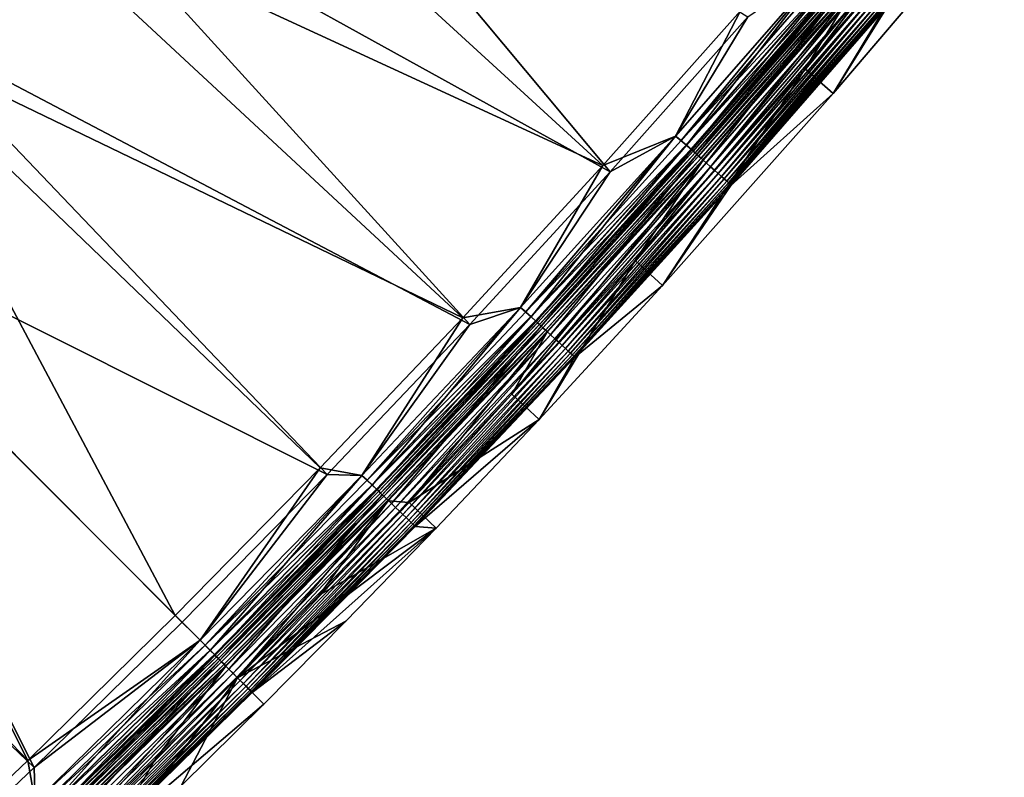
# Model space of a CAD drawing. Header units: metres. Extents: x 0 to 1400, y -1400 to 0.
# Tile 237 of 256: x 1097 to 1176, y -1122 to -1061. Entities that reach past the tile are written whole.
import ezdxf

# ---------------------------------------------------------------- set-up
doc = ezdxf.new("R2010")
doc.units = ezdxf.units.M

msp = doc.modelspace()

# ---------------------------------------------------------------- linework, layer by layer
at = {"layer": 'None'}
for points in [[(1111.884399, -1034.585815, -32.125271), (1144.513184, -1073.667969, -3), (1099.172241, -1048.590332, -32.125969)], [(1155.610107, -1061.180908, -3), (1144.513184, -1073.667969, -3), (1111.884399, -1034.585815, -32.125271)], [(1106.241821, -1038.646973, -29.54035), (1095.181641, -1050.687622, -29.541), (1143.927002, -1073.162231)], [(1155.011475, -1060.689697), (1106.241821, -1038.646973, -29.54035), (1143.927002, -1073.162231)], [(1173.173706, -1050.189331, -80.052361), (1160.243408, -1065.373169, -80.052361), (1176.296631, -1044.376587, -5.918313)], [(1176.296631, -1044.376587, -5.918313), (1160.243408, -1065.373169, -80.052361), (1164.283569, -1058.687866, -5.918313)], [(1099.172241, -1048.590332, -32.125969), (1133.20752, -1085.966309, -3), (1086.869385, -1061.618042, -32.126801)], [(1099.172241, -1048.590332, -32.125969), (1086.869385, -1061.618042, -32.126801), (1095.05957, -1051.120483, -32.845196)], [(1144.513184, -1073.667969, -3), (1133.20752, -1085.966309, -3), (1099.172241, -1048.590332, -32.125969)], [(1160.243408, -1065.373169, -80.052361), (1173.173706, -1050.189331, -80.052361), (1162.506592, -1067.341797, -80)], [(1162.506592, -1067.341797, -80), (1173.173706, -1050.189331, -80.052361), (1175.477173, -1052.110596, -80)], [(1095.181641, -1050.687622, -29.541), (1084.293457, -1062.138062, -29.541761), (1132.634033, -1085.446411)], [(1143.927002, -1073.162231), (1095.181641, -1050.687622, -29.541), (1132.634033, -1085.446411)], [(1175.477173, -1052.110596, -80), (1166.562622, -1060.637939, -5.865956), (1162.506592, -1067.341797, -80)], [(1150.668579, -1071.528564, -0.112516), (1162.035767, -1056.7677), (1149.788452, -1070.803101)], [(1149.788452, -1070.803101), (1162.035767, -1056.7677), (1155.011475, -1060.689697)], [(1162.036377, -1056.766846, -3), (1149.789185, -1070.802368, -3), (1155.610107, -1061.180908, -3)], [(1149.789185, -1070.802368, -3), (1162.036377, -1056.766846, -3), (1150.237061, -1071.144531, -3.055977)], [(1150.237061, -1071.144531, -3.055977), (1162.036377, -1056.766846, -3), (1162.49646, -1057.085938, -3.055977)], [(1150.668579, -1071.528564, -0.112516), (1162.935303, -1057.461548, -0.112516), (1162.035767, -1056.7677)], [(1150.237061, -1071.144531, -3.055977), (1162.49646, -1057.085938, -3.055977), (1162.916382, -1057.445313, -3.221156)], [(1150.650024, -1071.511963, -3.221156), (1150.237061, -1071.144531, -3.055977), (1162.916382, -1057.445313, -3.221156)], [(1150.650024, -1071.511963, -3.221156), (1162.916382, -1057.445313, -3.221156), (1163.303467, -1057.776489, -3.490045)], [(1151.0896, -1071.903198, -0.251606), (1162.935303, -1057.461548, -0.112516), (1150.668579, -1071.528564, -0.112516)], [(1151.0896, -1071.903198, -0.251606), (1163.363525, -1057.827881, -0.251606), (1162.935303, -1057.461548, -0.112516)], [(1151.03064, -1071.850708, -3.490045), (1150.650024, -1071.511963, -3.221156), (1163.303467, -1057.776489, -3.490045)], [(1151.03064, -1071.850708, -3.490045), (1163.303467, -1057.776489, -3.490045), (1163.480347, -1057.927734, -3.660043)], [(1151.204346, -1072.005249, -3.660043), (1151.03064, -1071.850708, -3.490045), (1163.480347, -1057.927734, -3.660043)], [(1151.498657, -1072.26709, -0.444534), (1163.363525, -1057.827881, -0.251606), (1151.0896, -1071.903198, -0.251606)], [(1163.480347, -1057.927734, -3.660043), (1163.643677, -1058.067505, -3.851689), (1151.204346, -1072.005249, -3.660043)], [(1163.643677, -1058.067505, -3.851689), (1151.36499, -1072.148193, -3.851689), (1151.204346, -1072.005249, -3.660043)], [(1163.643677, -1058.067505, -3.851689), (1163.924316, -1058.307617, -4.292985), (1151.36499, -1072.148193, -3.851689)], [(1163.924316, -1058.307617, -4.292985), (1151.640991, -1072.393799, -4.292985), (1151.36499, -1072.148193, -3.851689)], [(1151.498657, -1072.26709, -0.444534), (1163.779541, -1058.183716, -0.444534), (1163.363525, -1057.827881, -0.251606)], [(1152.263672, -1072.947754, -0.985015), (1163.779541, -1058.183716, -0.444534), (1151.498657, -1072.26709, -0.444534)], [(1163.924316, -1058.307617, -4.292985), (1164.135376, -1058.488159, -4.797701), (1151.640991, -1072.393799, -4.292985)], [(1152.263672, -1072.947754, -0.985015), (1164.557739, -1058.849487, -0.985015), (1163.779541, -1058.183716, -0.444534)], [(1160.243408, -1065.373169, -80.052361), (1146.521118, -1080.816162, -80.052361), (1164.283569, -1058.687866, -5.918313)], [(1164.283569, -1058.687866, -5.918313), (1146.521118, -1080.816162, -80.052361), (1151.995239, -1072.763672, -5.918313)], [(1164.135376, -1058.488159, -4.797701), (1151.848511, -1072.578369, -4.797701), (1151.640991, -1072.393799, -4.292985)], [(1164.135376, -1058.488159, -4.797701), (1164.268188, -1058.601807, -5.347445), (1151.848511, -1072.578369, -4.797701)], [(1164.268188, -1058.601807, -5.347445), (1151.979126, -1072.69458, -5.347445), (1151.848511, -1072.578369, -4.797701)], [(1164.268188, -1058.601807, -5.347445), (1164.283569, -1058.687866, -5.918313), (1151.979126, -1072.69458, -5.347445)], [(1164.283569, -1058.687866, -5.918313), (1151.995239, -1072.763672, -5.918313), (1151.979126, -1072.69458, -5.347445)], [(1152.613037, -1073.258667, -1.326719), (1164.557739, -1058.849487, -0.985015), (1152.263672, -1072.947754, -0.985015)], [(1152.613037, -1073.258667, -1.326719), (1164.912964, -1059.153442, -1.326719), (1164.557739, -1058.849487, -0.985015)], [(1152.935913, -1073.545898, -1.711938), (1164.912964, -1059.153442, -1.326719), (1152.613037, -1073.258667, -1.326719)], [(1152.935913, -1073.545898, -1.711938), (1165.241455, -1059.434448, -1.711938), (1164.912964, -1059.153442, -1.326719)], [(1153.22937, -1073.807007, -2.137379), (1165.241455, -1059.434448, -1.711938), (1152.935913, -1073.545898, -1.711938)], [(1153.22937, -1073.807007, -2.137379), (1165.539795, -1059.689697, -2.137379), (1165.241455, -1059.434448, -1.711938)], [(1153.490723, -1074.039551, -2.598965), (1165.539795, -1059.689697, -2.137379), (1153.22937, -1073.807007, -2.137379)], [(1153.490723, -1074.039551, -2.598965), (1165.805664, -1059.917114, -2.598965), (1165.539795, -1059.689697, -2.137379)], [(1153.717651, -1074.241455, -3.09242), (1165.805664, -1059.917114, -2.598965), (1153.490723, -1074.039551, -2.598965)], [(1153.717651, -1074.241455, -3.09242), (1166.036377, -1060.114624, -3.09242), (1165.805664, -1059.917114, -2.598965)], [(1143.927002, -1073.162231), (1149.788452, -1070.803101), (1155.011475, -1060.689697)], [(1153.907715, -1074.410645, -3.61347), (1166.036377, -1060.114624, -3.09242), (1153.717651, -1074.241455, -3.09242)], [(1153.907715, -1074.410645, -3.61347), (1166.229858, -1060.280029, -3.61347), (1166.036377, -1060.114624, -3.09242)], [(1154.05896, -1074.545166, -4.157492), (1166.229858, -1060.280029, -3.61347), (1153.907715, -1074.410645, -3.61347)], [(1154.05896, -1074.545166, -4.157492), (1166.383667, -1060.411621, -4.157492), (1166.229858, -1060.280029, -3.61347)], [(1154.170288, -1074.644165, -4.718482), (1166.383667, -1060.411621, -4.157492), (1154.05896, -1074.545166, -4.157492)], [(1154.170288, -1074.644165, -4.718482), (1166.496826, -1060.508423, -4.718482), (1166.383667, -1060.411621, -4.157492)], [(1154.240601, -1074.706787, -5.290087), (1166.496826, -1060.508423, -4.718482), (1154.170288, -1074.644165, -4.718482)], [(1154.236084, -1074.757568, -5.865956), (1166.568359, -1060.569702, -5.290087), (1154.240601, -1074.706787, -5.290087)], [(1154.236084, -1074.757568, -5.865956), (1166.562622, -1060.637939, -5.865956), (1166.568359, -1060.569702, -5.290087)], [(1166.562622, -1060.637939, -5.865956), (1154.236084, -1074.757568, -5.865956), (1162.506592, -1067.341797, -80)], [(1154.240601, -1074.706787, -5.290087), (1166.568359, -1060.569702, -5.290087), (1166.496826, -1060.508423, -4.718482)], [(1086.869385, -1061.618042, -32.126801), (1121.696655, -1098.072632, -3), (1074.363037, -1074.363037, -32.127804)], [(1133.20752, -1085.966309, -3), (1121.696655, -1098.072632, -3), (1086.869385, -1061.618042, -32.126801)], [(1155.610107, -1061.180908, -3), (1149.789185, -1070.802368, -3), (1144.513184, -1073.667969, -3)], [(1084.293457, -1062.138062, -29.541761), (1073.37854, -1073.236694, -29.542648), (1109.436523, -1109.436523)], [(1132.634033, -1085.446411), (1084.293457, -1062.138062, -29.541761), (1121.135986, -1097.53894)], [(1084.293457, -1062.138062, -29.541761), (1109.436523, -1109.436523), (1121.135986, -1097.53894)], [(1146.521118, -1080.816162, -80.052361), (1160.243408, -1065.373169, -80.052361), (1148.741821, -1082.83252, -80)], [(1148.741821, -1082.83252, -80), (1160.243408, -1065.373169, -80.052361), (1162.506592, -1067.341797, -80)], [(1162.506592, -1067.341797, -80), (1154.236084, -1074.757568, -5.865956), (1148.741821, -1082.83252, -80)], [(1138.130859, -1085.35437, -0.112516), (1149.788452, -1070.803101), (1137.271118, -1084.598145)], [(1137.271118, -1084.598145), (1149.788452, -1070.803101), (1143.927002, -1073.162231)], [(1149.789185, -1070.802368, -3), (1137.271851, -1084.597412, -3), (1144.513184, -1073.667969, -3)], [(1137.271851, -1084.597412, -3), (1149.789185, -1070.802368, -3), (1137.706787, -1084.962036, -3.055977)], [(1137.706787, -1084.962036, -3.055977), (1149.789185, -1070.802368, -3), (1150.237061, -1071.144531, -3.055977)], [(1137.706787, -1084.962036, -3.055977), (1150.237061, -1071.144531, -3.055977), (1150.650024, -1071.511963, -3.221156)], [(1138.130859, -1085.35437, -0.112516), (1150.668579, -1071.528564, -0.112516), (1149.788452, -1070.803101)], [(1138.112549, -1085.337402, -3.221156), (1137.706787, -1084.962036, -3.055977), (1150.650024, -1071.511963, -3.221156)], [(1138.112549, -1085.337402, -3.221156), (1150.650024, -1071.511963, -3.221156), (1151.03064, -1071.850708, -3.490045)], [(1138.48645, -1085.68335, -3.490045), (1138.112549, -1085.337402, -3.221156), (1151.03064, -1071.850708, -3.490045)], [(1138.544434, -1085.737061, -0.251606), (1150.668579, -1071.528564, -0.112516), (1138.130859, -1085.35437, -0.112516)], [(1138.48645, -1085.68335, -3.490045), (1151.03064, -1071.850708, -3.490045), (1151.204346, -1072.005249, -3.660043)], [(1138.544434, -1085.737061, -0.251606), (1151.0896, -1071.903198, -0.251606), (1150.668579, -1071.528564, -0.112516)], [(1138.946289, -1086.108765, -0.444534), (1151.0896, -1071.903198, -0.251606), (1138.544434, -1085.737061, -0.251606)], [(1138.946289, -1086.108765, -0.444534), (1151.498657, -1072.26709, -0.444534), (1151.0896, -1071.903198, -0.251606)], [(1138.657227, -1085.841309, -3.660043), (1138.48645, -1085.68335, -3.490045), (1151.204346, -1072.005249, -3.660043)], [(1151.204346, -1072.005249, -3.660043), (1151.36499, -1072.148193, -3.851689), (1138.657227, -1085.841309, -3.660043)], [(1151.36499, -1072.148193, -3.851689), (1138.815063, -1085.987427, -3.851689), (1138.657227, -1085.841309, -3.660043)], [(1151.36499, -1072.148193, -3.851689), (1151.640991, -1072.393799, -4.292985), (1138.815063, -1085.987427, -3.851689)], [(1151.640991, -1072.393799, -4.292985), (1139.086304, -1086.238281, -4.292985), (1138.815063, -1085.987427, -3.851689)], [(1139.69812, -1086.804321, -0.985015), (1151.498657, -1072.26709, -0.444534), (1138.946289, -1086.108765, -0.444534)], [(1151.640991, -1072.393799, -4.292985), (1151.848511, -1072.578369, -4.797701), (1139.086304, -1086.238281, -4.292985)], [(1151.848511, -1072.578369, -4.797701), (1139.290161, -1086.42688, -4.797701), (1139.086304, -1086.238281, -4.292985)], [(1151.848511, -1072.578369, -4.797701), (1151.979126, -1072.69458, -5.347445), (1139.290161, -1086.42688, -4.797701)], [(1151.979126, -1072.69458, -5.347445), (1139.418457, -1086.545532, -5.347445), (1139.290161, -1086.42688, -4.797701)], [(1151.979126, -1072.69458, -5.347445), (1151.995239, -1072.763672, -5.918313), (1139.418457, -1086.545532, -5.347445)], [(1139.69812, -1086.804321, -0.985015), (1152.263672, -1072.947754, -0.985015), (1151.498657, -1072.26709, -0.444534)], [(1073.37854, -1073.236694, -29.542648), (1062.138672, -1084.288208, -29.543692), (1097.53894, -1121.135986)], [(1073.37854, -1073.236694, -29.542648), (1097.53894, -1121.135986), (1109.436523, -1109.436523)], [(1132.634033, -1085.446411), (1137.271118, -1084.598145), (1143.927002, -1073.162231)], [(1146.521118, -1080.816162, -80.052361), (1136.584595, -1091.59436, -80.052361), (1151.995239, -1072.763672, -5.918313)], [(1151.995239, -1072.763672, -5.918313), (1136.584595, -1091.59436, -80.052361), (1139.436646, -1086.598999, -5.918313)], [(1151.995239, -1072.763672, -5.918313), (1139.436646, -1086.598999, -5.918313), (1139.418457, -1086.545532, -5.347445)], [(1140.04126, -1087.121826, -1.326719), (1152.263672, -1072.947754, -0.985015), (1139.69812, -1086.804321, -0.985015)], [(1140.04126, -1087.121826, -1.326719), (1152.613037, -1073.258667, -1.326719), (1152.263672, -1072.947754, -0.985015)], [(1140.358521, -1087.415405, -1.711938), (1152.613037, -1073.258667, -1.326719), (1140.04126, -1087.121826, -1.326719)], [(1140.358521, -1087.415405, -1.711938), (1152.935913, -1073.545898, -1.711938), (1152.613037, -1073.258667, -1.326719)], [(1144.513184, -1073.667969, -3), (1137.271851, -1084.597412, -3), (1133.20752, -1085.966309, -3)], [(1140.646851, -1087.682007, -2.137379), (1152.935913, -1073.545898, -1.711938), (1140.358521, -1087.415405, -1.711938)], [(1140.646851, -1087.682007, -2.137379), (1153.22937, -1073.807007, -2.137379), (1152.935913, -1073.545898, -1.711938)], [(1140.903564, -1087.919556, -2.598965), (1153.22937, -1073.807007, -2.137379), (1140.646851, -1087.682007, -2.137379)], [(1140.903564, -1087.919556, -2.598965), (1153.490723, -1074.039551, -2.598965), (1153.22937, -1073.807007, -2.137379)], [(1141.126587, -1088.125854, -3.09242), (1153.490723, -1074.039551, -2.598965), (1140.903564, -1087.919556, -2.598965)], [(1141.126587, -1088.125854, -3.09242), (1153.717651, -1074.241455, -3.09242), (1153.490723, -1074.039551, -2.598965)], [(1141.313354, -1088.298706, -3.61347), (1153.717651, -1074.241455, -3.09242), (1141.126587, -1088.125854, -3.09242)], [(1141.313354, -1088.298706, -3.61347), (1153.907715, -1074.410645, -3.61347), (1153.717651, -1074.241455, -3.09242)], [(1074.363037, -1074.363037, -32.127804), (1098.072632, -1121.696655, -3), (1061.617554, -1086.864502, -32.128998)], [(1121.696655, -1098.072632, -3), (1109.983887, -1109.983887, -3), (1074.363037, -1074.363037, -32.127804)], [(1074.363037, -1074.363037, -32.127804), (1109.983887, -1109.983887, -3), (1098.072632, -1121.696655, -3)], [(1141.462036, -1088.436279, -4.157492), (1153.907715, -1074.410645, -3.61347), (1141.313354, -1088.298706, -3.61347)], [(1141.462036, -1088.436279, -4.157492), (1154.05896, -1074.545166, -4.157492), (1153.907715, -1074.410645, -3.61347)], [(1141.571289, -1088.537354, -4.718482), (1154.05896, -1074.545166, -4.157492), (1141.462036, -1088.436279, -4.157492)], [(1141.571289, -1088.537354, -4.718482), (1154.170288, -1074.644165, -4.718482), (1154.05896, -1074.545166, -4.157492)], [(1141.640503, -1088.601318, -5.290087), (1154.170288, -1074.644165, -4.718482), (1141.571289, -1088.537354, -4.718482)], [(1141.638428, -1088.636108, -5.865956), (1154.240601, -1074.706787, -5.290087), (1141.640503, -1088.601318, -5.290087)], [(1141.638428, -1088.636108, -5.865956), (1154.236084, -1074.757568, -5.865956), (1154.240601, -1074.706787, -5.290087)], [(1154.236084, -1074.757568, -5.865956), (1141.638428, -1088.636108, -5.865956), (1148.741821, -1082.83252, -80)], [(1141.640503, -1088.601318, -5.290087), (1154.240601, -1074.706787, -5.290087), (1154.170288, -1074.644165, -4.718482)], [(1136.584595, -1091.59436, -80.052361), (1146.521118, -1080.816162, -80.052361), (1138.774414, -1093.644165, -80)], [(1138.774414, -1093.644165, -80), (1146.521118, -1080.816162, -80.052361), (1148.741821, -1082.83252, -80)], [(1148.741821, -1082.83252, -80), (1141.638428, -1088.636108, -5.865956), (1138.774414, -1093.644165, -80)], [(1062.138672, -1084.288208, -29.543692), (1085.446411, -1132.633911), (1097.53894, -1121.135986)], [(1125.326172, -1098.932983, -0.112516), (1137.271118, -1084.598145), (1124.488403, -1098.147705)], [(1124.488403, -1098.147705), (1137.271118, -1084.598145), (1132.634033, -1085.446411)], [(1137.271851, -1084.597412, -3), (1124.489136, -1098.146973, -3), (1133.20752, -1085.966309, -3)], [(1124.489136, -1098.146973, -3), (1137.271851, -1084.597412, -3), (1124.90979, -1098.532471, -3.055977)], [(1124.90979, -1098.532471, -3.055977), (1137.271851, -1084.597412, -3), (1137.706787, -1084.962036, -3.055977)], [(1125.326172, -1098.932983, -0.112516), (1138.130859, -1085.35437, -0.112516), (1137.271118, -1084.598145)], [(1121.135986, -1097.53894), (1124.488403, -1098.147705), (1132.634033, -1085.446411)], [(1124.90979, -1098.532471, -3.055977), (1137.706787, -1084.962036, -3.055977), (1138.112549, -1085.337402, -3.221156)], [(1125.308228, -1098.915649, -3.221156), (1124.90979, -1098.532471, -3.055977), (1138.112549, -1085.337402, -3.221156)], [(1125.308228, -1098.915649, -3.221156), (1138.112549, -1085.337402, -3.221156), (1138.48645, -1085.68335, -3.490045)], [(1125.7323, -1099.323608, -0.251606), (1138.130859, -1085.35437, -0.112516), (1125.326172, -1098.932983, -0.112516)], [(1125.7323, -1099.323608, -0.251606), (1138.544434, -1085.737061, -0.251606), (1138.130859, -1085.35437, -0.112516)], [(1133.20752, -1085.966309, -3), (1124.489136, -1098.146973, -3), (1121.696655, -1098.072632, -3)], [(1125.675415, -1099.268799, -3.490045), (1125.308228, -1098.915649, -3.221156), (1138.48645, -1085.68335, -3.490045)], [(1125.675415, -1099.268799, -3.490045), (1138.48645, -1085.68335, -3.490045), (1138.657227, -1085.841309, -3.660043)], [(1125.843018, -1099.430176, -3.660043), (1125.675415, -1099.268799, -3.490045), (1138.657227, -1085.841309, -3.660043)], [(1126.126831, -1099.703125, -0.444534), (1138.544434, -1085.737061, -0.251606), (1125.7323, -1099.323608, -0.251606)], [(1138.657227, -1085.841309, -3.660043), (1138.815063, -1085.987427, -3.851689), (1125.843018, -1099.430176, -3.660043)], [(1138.815063, -1085.987427, -3.851689), (1125.998047, -1099.579224, -3.851689), (1125.843018, -1099.430176, -3.660043)], [(1138.815063, -1085.987427, -3.851689), (1139.086304, -1086.238281, -4.292985), (1125.998047, -1099.579224, -3.851689)], [(1139.086304, -1086.238281, -4.292985), (1126.264282, -1099.835327, -4.292985), (1125.998047, -1099.579224, -3.851689)], [(1126.126831, -1099.703125, -0.444534), (1138.946289, -1086.108765, -0.444534), (1138.544434, -1085.737061, -0.251606)], [(1126.86499, -1100.413086, -0.985015), (1138.946289, -1086.108765, -0.444534), (1126.126831, -1099.703125, -0.444534)], [(1139.086304, -1086.238281, -4.292985), (1139.290161, -1086.42688, -4.797701), (1126.264282, -1099.835327, -4.292985)], [(1126.86499, -1100.413086, -0.985015), (1139.69812, -1086.804321, -0.985015), (1138.946289, -1086.108765, -0.444534)], [(1098.072632, -1121.696655, -3), (1085.966309, -1133.20752, -3), (1061.617554, -1086.864502, -32.128998)], [(1139.290161, -1086.42688, -4.797701), (1126.464478, -1100.027832, -4.797701), (1126.264282, -1099.835327, -4.292985)], [(1139.290161, -1086.42688, -4.797701), (1139.418457, -1086.545532, -5.347445), (1126.464478, -1100.027832, -4.797701)], [(1139.418457, -1086.545532, -5.347445), (1126.590454, -1100.149048, -5.347445), (1126.464478, -1100.027832, -4.797701)], [(1139.418457, -1086.545532, -5.347445), (1139.436646, -1086.598999, -5.918313), (1126.590454, -1100.149048, -5.347445)], [(1139.436646, -1086.598999, -5.918313), (1126.612793, -1100.189087, -5.918313), (1126.590454, -1100.149048, -5.347445)], [(1139.436646, -1086.598999, -5.918313), (1128.314331, -1100.319702, -80.052361), (1126.612793, -1100.189087, -5.918313)], [(1127.201904, -1100.737305, -1.326719), (1139.69812, -1086.804321, -0.985015), (1126.86499, -1100.413086, -0.985015)], [(1127.201904, -1100.737305, -1.326719), (1140.04126, -1087.121826, -1.326719), (1139.69812, -1086.804321, -0.985015)], [(1136.584595, -1091.59436, -80.052361), (1128.314331, -1100.319702, -80.052361), (1139.436646, -1086.598999, -5.918313)], [(1127.513428, -1101.036865, -1.711938), (1140.04126, -1087.121826, -1.326719), (1127.201904, -1100.737305, -1.326719)], [(1127.513428, -1101.036865, -1.711938), (1140.358521, -1087.415405, -1.711938), (1140.04126, -1087.121826, -1.326719)], [(1127.796509, -1101.309082, -2.137379), (1140.358521, -1087.415405, -1.711938), (1127.513428, -1101.036865, -1.711938)], [(1127.796509, -1101.309082, -2.137379), (1140.646851, -1087.682007, -2.137379), (1140.358521, -1087.415405, -1.711938)], [(1128.048584, -1101.551636, -2.598965), (1140.646851, -1087.682007, -2.137379), (1127.796509, -1101.309082, -2.137379)], [(1128.048584, -1101.551636, -2.598965), (1140.903564, -1087.919556, -2.598965), (1140.646851, -1087.682007, -2.137379)], [(1128.267578, -1101.762207, -3.09242), (1140.903564, -1087.919556, -2.598965), (1128.048584, -1101.551636, -2.598965)], [(1128.267578, -1101.762207, -3.09242), (1141.126587, -1088.125854, -3.09242), (1140.903564, -1087.919556, -2.598965)], [(1128.450928, -1101.938599, -3.61347), (1141.126587, -1088.125854, -3.09242), (1128.267578, -1101.762207, -3.09242)], [(1128.450928, -1101.938599, -3.61347), (1141.313354, -1088.298706, -3.61347), (1141.126587, -1088.125854, -3.09242)], [(1128.596802, -1102.078979, -4.157492), (1141.313354, -1088.298706, -3.61347), (1128.450928, -1101.938599, -3.61347)], [(1128.596802, -1102.078979, -4.157492), (1141.462036, -1088.436279, -4.157492), (1141.313354, -1088.298706, -3.61347)], [(1128.704224, -1102.182251, -4.718482), (1141.462036, -1088.436279, -4.157492), (1128.596802, -1102.078979, -4.157492)], [(1128.704224, -1102.182251, -4.718482), (1141.571289, -1088.537354, -4.718482), (1141.462036, -1088.436279, -4.157492)], [(1128.772095, -1102.247559, -5.290087), (1141.571289, -1088.537354, -4.718482), (1128.704224, -1102.182251, -4.718482)], [(1128.772095, -1102.247559, -5.290087), (1141.640503, -1088.601318, -5.290087), (1141.571289, -1088.537354, -4.718482)], [(1128.774536, -1102.268433, -5.865956), (1141.640503, -1088.601318, -5.290087), (1128.772095, -1102.247559, -5.290087)], [(1128.774536, -1102.268433, -5.865956), (1141.638428, -1088.636108, -5.865956), (1141.640503, -1088.601318, -5.290087)], [(1141.638428, -1088.636108, -5.865956), (1128.774536, -1102.268433, -5.865956), (1138.774414, -1093.644165, -80)], [(1128.314331, -1100.319702, -80.052361), (1136.584595, -1091.59436, -80.052361), (1138.774414, -1093.644165, -80)], [(1128.314331, -1100.319702, -80.052361), (1138.774414, -1093.644165, -80), (1130.478516, -1102.396606, -80)], [(1138.774414, -1093.644165, -80), (1128.774536, -1102.268433, -5.865956), (1130.478516, -1102.396606, -80)], [(1109.436523, -1109.436523), (1111.445068, -1111.446655), (1121.135986, -1097.53894)], [(1121.696655, -1098.072632, -3), (1111.445801, -1111.445801, -3), (1109.983887, -1109.983887, -3)], [(1111.445068, -1111.446655), (1124.488403, -1098.147705), (1121.135986, -1097.53894)], [(1112.258789, -1112.258789, -0.112516), (1124.488403, -1098.147705), (1111.445068, -1111.446655)], [(1124.489136, -1098.146973, -3), (1111.445801, -1111.445801, -3), (1121.696655, -1098.072632, -3)], [(1111.445801, -1111.445801, -3), (1124.489136, -1098.146973, -3), (1111.85022, -1111.85022, -3.055977)], [(1111.85022, -1111.85022, -3.055977), (1124.489136, -1098.146973, -3), (1124.90979, -1098.532471, -3.055977)], [(1112.258789, -1112.258789, -0.112516), (1125.326172, -1098.932983, -0.112516), (1124.488403, -1098.147705)], [(1111.85022, -1111.85022, -3.055977), (1124.90979, -1098.532471, -3.055977), (1125.308228, -1098.915649, -3.221156)], [(1112.241089, -1112.241089, -3.221156), (1111.85022, -1111.85022, -3.055977), (1125.308228, -1098.915649, -3.221156)], [(1112.241089, -1112.241089, -3.221156), (1125.308228, -1098.915649, -3.221156), (1125.675415, -1099.268799, -3.490045)], [(1112.657227, -1112.657227, -0.251606), (1125.326172, -1098.932983, -0.112516), (1112.258789, -1112.258789, -0.112516)], [(1112.657227, -1112.657227, -0.251606), (1125.7323, -1099.323608, -0.251606), (1125.326172, -1098.932983, -0.112516)], [(1112.601318, -1112.601318, -3.490045), (1112.241089, -1112.241089, -3.221156), (1125.675415, -1099.268799, -3.490045)], [(1112.601318, -1112.601318, -3.490045), (1125.675415, -1099.268799, -3.490045), (1125.843018, -1099.430176, -3.660043)], [(1112.765869, -1112.765869, -3.660043), (1112.601318, -1112.601318, -3.490045), (1125.843018, -1099.430176, -3.660043)], [(1113.044312, -1113.044312, -0.444534), (1125.7323, -1099.323608, -0.251606), (1112.657227, -1112.657227, -0.251606)], [(1125.843018, -1099.430176, -3.660043), (1125.998047, -1099.579224, -3.851689), (1112.765869, -1112.765869, -3.660043)], [(1125.998047, -1099.579224, -3.851689), (1112.917969, -1112.917969, -3.851689), (1112.765869, -1112.765869, -3.660043)], [(1125.998047, -1099.579224, -3.851689), (1126.264282, -1099.835327, -4.292985), (1112.917969, -1112.917969, -3.851689)], [(1113.044312, -1113.044312, -0.444534), (1126.126831, -1099.703125, -0.444534), (1125.7323, -1099.323608, -0.251606)], [(1113.768433, -1113.768433, -0.985015), (1126.126831, -1099.703125, -0.444534), (1113.044312, -1113.044312, -0.444534)], [(1113.768433, -1113.768433, -0.985015), (1126.86499, -1100.413086, -0.985015), (1126.126831, -1099.703125, -0.444534)], [(1126.264282, -1099.835327, -4.292985), (1113.179077, -1113.179077, -4.292985), (1112.917969, -1112.917969, -3.851689)], [(1126.264282, -1099.835327, -4.292985), (1126.464478, -1100.027832, -4.797701), (1113.179077, -1113.179077, -4.292985)], [(1126.464478, -1100.027832, -4.797701), (1113.375488, -1113.375488, -4.797701), (1113.179077, -1113.179077, -4.292985)], [(1126.464478, -1100.027832, -4.797701), (1126.590454, -1100.149048, -5.347445), (1113.375488, -1113.375488, -4.797701)], [(1126.590454, -1100.149048, -5.347445), (1113.499146, -1113.499146, -5.347445), (1113.375488, -1113.375488, -4.797701)], [(1126.590454, -1100.149048, -5.347445), (1126.612793, -1100.189087, -5.918313), (1113.499146, -1113.499146, -5.347445)], [(1126.612793, -1100.189087, -5.918313), (1113.528564, -1113.528564, -5.918313), (1113.499146, -1113.499146, -5.347445)], [(1126.612793, -1100.189087, -5.918313), (1114.460571, -1114.460938, -80.052361), (1113.528564, -1113.528564, -5.918313)], [(1114.099121, -1114.099121, -1.326719), (1126.86499, -1100.413086, -0.985015), (1113.768433, -1113.768433, -0.985015)], [(1114.099121, -1114.099121, -1.326719), (1127.201904, -1100.737305, -1.326719), (1126.86499, -1100.413086, -0.985015)], [(1126.612793, -1100.189087, -5.918313), (1121.044067, -1107.813232, -80.052361), (1114.460571, -1114.460938, -80.052361)], [(1128.314331, -1100.319702, -80.052361), (1121.044067, -1107.813232, -80.052361), (1126.612793, -1100.189087, -5.918313)], [(1121.044067, -1107.813232, -80.052361), (1128.314331, -1100.319702, -80.052361), (1130.478516, -1102.396606, -80)], [(1114.404785, -1114.404785, -1.711938), (1127.201904, -1100.737305, -1.326719), (1114.099121, -1114.099121, -1.326719)], [(1114.404785, -1114.404785, -1.711938), (1127.513428, -1101.036865, -1.711938), (1127.201904, -1100.737305, -1.326719)], [(1114.682495, -1114.682495, -2.137379), (1127.513428, -1101.036865, -1.711938), (1114.404785, -1114.404785, -1.711938)], [(1114.682495, -1114.682495, -2.137379), (1127.796509, -1101.309082, -2.137379), (1127.513428, -1101.036865, -1.711938)], [(1114.92981, -1114.92981, -2.598965), (1127.796509, -1101.309082, -2.137379), (1114.682495, -1114.682495, -2.137379)], [(1114.92981, -1114.92981, -2.598965), (1128.048584, -1101.551636, -2.598965), (1127.796509, -1101.309082, -2.137379)], [(1115.144531, -1115.144531, -3.09242), (1128.048584, -1101.551636, -2.598965), (1114.92981, -1114.92981, -2.598965)], [(1115.144531, -1115.144531, -3.09242), (1128.267578, -1101.762207, -3.09242), (1128.048584, -1101.551636, -2.598965)], [(1115.324585, -1115.324585, -3.61347), (1128.267578, -1101.762207, -3.09242), (1115.144531, -1115.144531, -3.09242)], [(1115.324585, -1115.324585, -3.61347), (1128.450928, -1101.938599, -3.61347), (1128.267578, -1101.762207, -3.09242)], [(1115.467773, -1115.467773, -4.157492), (1128.450928, -1101.938599, -3.61347), (1115.324585, -1115.324585, -3.61347)], [(1115.467773, -1115.467773, -4.157492), (1128.596802, -1102.078979, -4.157492), (1128.450928, -1101.938599, -3.61347)], [(1115.572998, -1115.572998, -4.718482), (1128.596802, -1102.078979, -4.157492), (1115.467773, -1115.467773, -4.157492)], [(1115.572998, -1115.572998, -4.718482), (1128.704224, -1102.182251, -4.718482), (1128.596802, -1102.078979, -4.157492)], [(1121.044067, -1107.813232, -80.052361), (1130.478516, -1102.396606, -80), (1114.460571, -1114.460938, -80.052361)], [(1130.478516, -1102.396606, -80), (1123.185669, -1109.91333, -80), (1114.460571, -1114.460938, -80.052361)], [(1115.639648, -1115.639648, -5.290087), (1128.704224, -1102.182251, -4.718482), (1115.572998, -1115.572998, -4.718482)], [(1115.639648, -1115.639648, -5.290087), (1128.772095, -1102.247559, -5.290087), (1128.704224, -1102.182251, -4.718482)], [(1115.649536, -1115.649536, -5.865956), (1128.772095, -1102.247559, -5.290087), (1115.639648, -1115.639648, -5.290087)], [(1115.649536, -1115.649536, -5.865956), (1128.774536, -1102.268433, -5.865956), (1128.772095, -1102.247559, -5.290087)], [(1128.774536, -1102.268433, -5.865956), (1115.649536, -1115.649536, -5.865956), (1130.478516, -1102.396606, -80)], [(1130.478516, -1102.396606, -80), (1115.649536, -1115.649536, -5.865956), (1123.185669, -1109.91333, -80)], [(1111.445068, -1111.446655), (1109.436523, -1109.436523), (1097.53894, -1121.135986)], [(1111.445801, -1111.445801, -3), (1098.072632, -1121.696655, -3), (1109.983887, -1109.983887, -3)], [(1114.460571, -1114.460938, -80.052361), (1123.185669, -1109.91333, -80), (1116.581787, -1116.581787, -80)], [(1115.649536, -1115.649536, -5.865956), (1116.581787, -1116.581787, -80), (1123.185669, -1109.91333, -80)], [(1098.146118, -1124.489868), (1111.445068, -1111.446655), (1097.53894, -1121.135986)], [(1111.445801, -1111.445801, -3), (1098.146973, -1124.489136, -3), (1098.072632, -1121.696655, -3)], [(1098.932983, -1125.326172, -0.112516), (1111.445068, -1111.446655), (1098.146118, -1124.489868)], [(1098.146973, -1124.489136, -3), (1111.445801, -1111.445801, -3), (1111.85022, -1111.85022, -3.055977)], [(1098.932983, -1125.326172, -0.112516), (1112.258789, -1112.258789, -0.112516), (1111.445068, -1111.446655)], [(1098.146973, -1124.489136, -3), (1111.85022, -1111.85022, -3.055977), (1098.532471, -1124.90979, -3.055977)], [(1098.532471, -1124.90979, -3.055977), (1111.85022, -1111.85022, -3.055977), (1112.241089, -1112.241089, -3.221156)], [(1098.915649, -1125.308228, -3.221156), (1098.532471, -1124.90979, -3.055977), (1112.241089, -1112.241089, -3.221156)], [(1098.915649, -1125.308228, -3.221156), (1112.241089, -1112.241089, -3.221156), (1112.601318, -1112.601318, -3.490045)], [(1099.323608, -1125.7323, -0.251606), (1112.258789, -1112.258789, -0.112516), (1098.932983, -1125.326172, -0.112516)], [(1099.323608, -1125.7323, -0.251606), (1112.657227, -1112.657227, -0.251606), (1112.258789, -1112.258789, -0.112516)], [(1099.268799, -1125.675415, -3.490045), (1098.915649, -1125.308228, -3.221156), (1112.601318, -1112.601318, -3.490045)], [(1099.268799, -1125.675415, -3.490045), (1112.601318, -1112.601318, -3.490045), (1112.765869, -1112.765869, -3.660043)], [(1099.430176, -1125.843018, -3.660043), (1099.268799, -1125.675415, -3.490045), (1112.765869, -1112.765869, -3.660043)], [(1099.703125, -1126.126831, -0.444534), (1112.657227, -1112.657227, -0.251606), (1099.323608, -1125.7323, -0.251606)], [(1112.765869, -1112.765869, -3.660043), (1112.917969, -1112.917969, -3.851689), (1099.430176, -1125.843018, -3.660043)], [(1112.917969, -1112.917969, -3.851689), (1099.579224, -1125.998047, -3.851689), (1099.430176, -1125.843018, -3.660043)], [(1112.917969, -1112.917969, -3.851689), (1113.179077, -1113.179077, -4.292985), (1099.579224, -1125.998047, -3.851689)], [(1113.179077, -1113.179077, -4.292985), (1099.835327, -1126.264282, -4.292985), (1099.579224, -1125.998047, -3.851689)], [(1099.703125, -1126.126831, -0.444534), (1113.044312, -1113.044312, -0.444534), (1112.657227, -1112.657227, -0.251606)], [(1100.413086, -1126.86499, -0.985015), (1113.044312, -1113.044312, -0.444534), (1099.703125, -1126.126831, -0.444534)], [(1113.179077, -1113.179077, -4.292985), (1113.375488, -1113.375488, -4.797701), (1099.835327, -1126.264282, -4.292985)], [(1100.413086, -1126.86499, -0.985015), (1113.768433, -1113.768433, -0.985015), (1113.044312, -1113.044312, -0.444534)], [(1113.375488, -1113.375488, -4.797701), (1100.027832, -1126.464478, -4.797701), (1099.835327, -1126.264282, -4.292985)], [(1113.375488, -1113.375488, -4.797701), (1113.499146, -1113.499146, -5.347445), (1100.027832, -1126.464478, -4.797701)], [(1113.499146, -1113.499146, -5.347445), (1100.149048, -1126.590454, -5.347445), (1100.027832, -1126.464478, -4.797701)], [(1113.499146, -1113.499146, -5.347445), (1113.528564, -1113.528564, -5.918313), (1100.149048, -1126.590454, -5.347445)], [(1113.528564, -1113.528564, -5.918313), (1100.189087, -1126.612793, -5.918313), (1100.149048, -1126.590454, -5.347445)], [(1113.528564, -1113.528564, -5.918313), (1100.319458, -1128.314575, -80.052361), (1100.189087, -1126.612793, -5.918313)], [(1113.528564, -1113.528564, -5.918313), (1107.812866, -1121.044434, -80.052361), (1100.319458, -1128.314575, -80.052361)], [(1100.737305, -1127.201904, -1.326719), (1113.768433, -1113.768433, -0.985015), (1100.413086, -1126.86499, -0.985015)], [(1100.737305, -1127.201904, -1.326719), (1114.099121, -1114.099121, -1.326719), (1113.768433, -1113.768433, -0.985015)], [(1114.460571, -1114.460938, -80.052361), (1107.812866, -1121.044434, -80.052361), (1113.528564, -1113.528564, -5.918313)], [(1101.036865, -1127.513428, -1.711938), (1114.099121, -1114.099121, -1.326719), (1100.737305, -1127.201904, -1.326719)], [(1101.036865, -1127.513428, -1.711938), (1114.404785, -1114.404785, -1.711938), (1114.099121, -1114.099121, -1.326719)], [(1101.309082, -1127.796509, -2.137379), (1114.404785, -1114.404785, -1.711938), (1101.036865, -1127.513428, -1.711938)], [(1101.309082, -1127.796509, -2.137379), (1114.682495, -1114.682495, -2.137379), (1114.404785, -1114.404785, -1.711938)], [(1101.551636, -1128.048584, -2.598965), (1114.682495, -1114.682495, -2.137379), (1101.309082, -1127.796509, -2.137379)], [(1101.551636, -1128.048584, -2.598965), (1114.92981, -1114.92981, -2.598965), (1114.682495, -1114.682495, -2.137379)], [(1107.812866, -1121.044434, -80.052361), (1114.460571, -1114.460938, -80.052361), (1102.396606, -1130.478516, -80)], [(1102.396606, -1130.478516, -80), (1114.460571, -1114.460938, -80.052361), (1109.91333, -1123.185669, -80)], [(1114.460571, -1114.460938, -80.052361), (1116.581787, -1116.581787, -80), (1109.91333, -1123.185669, -80)], [(1101.762207, -1128.267578, -3.09242), (1114.92981, -1114.92981, -2.598965), (1101.551636, -1128.048584, -2.598965)], [(1101.762207, -1128.267578, -3.09242), (1115.144531, -1115.144531, -3.09242), (1114.92981, -1114.92981, -2.598965)], [(1101.938599, -1128.450928, -3.61347), (1115.144531, -1115.144531, -3.09242), (1101.762207, -1128.267578, -3.09242)], [(1101.938599, -1128.450928, -3.61347), (1115.324585, -1115.324585, -3.61347), (1115.144531, -1115.144531, -3.09242)], [(1102.078979, -1128.596802, -4.157492), (1115.324585, -1115.324585, -3.61347), (1101.938599, -1128.450928, -3.61347)], [(1102.078979, -1128.596802, -4.157492), (1115.467773, -1115.467773, -4.157492), (1115.324585, -1115.324585, -3.61347)], [(1102.182251, -1128.704224, -4.718482), (1115.467773, -1115.467773, -4.157492), (1102.078979, -1128.596802, -4.157492)], [(1102.182251, -1128.704224, -4.718482), (1115.572998, -1115.572998, -4.718482), (1115.467773, -1115.467773, -4.157492)], [(1102.247559, -1128.772095, -5.290087), (1115.572998, -1115.572998, -4.718482), (1102.182251, -1128.704224, -4.718482)], [(1102.247559, -1128.772095, -5.290087), (1115.639648, -1115.639648, -5.290087), (1115.572998, -1115.572998, -4.718482)], [(1102.268433, -1128.774536, -5.865956), (1115.639648, -1115.639648, -5.290087), (1102.247559, -1128.772095, -5.290087)], [(1102.268433, -1128.774536, -5.865956), (1115.649536, -1115.649536, -5.865956), (1115.639648, -1115.639648, -5.290087)], [(1115.649536, -1115.649536, -5.865956), (1102.268433, -1128.774536, -5.865956), (1116.581787, -1116.581787, -80)], [(1102.268433, -1128.774536, -5.865956), (1109.91333, -1123.185669, -80), (1116.581787, -1116.581787, -80)], [(1098.146118, -1124.489868), (1097.53894, -1121.135986), (1085.446411, -1132.633911)], [(1100.319458, -1128.314575, -80.052361), (1107.812866, -1121.044434, -80.052361), (1102.396606, -1130.478516, -80)], [(1098.146973, -1124.489136, -3), (1085.966309, -1133.20752, -3), (1098.072632, -1121.696655, -3)]]:
    msp.add_3dface(points, dxfattribs=at)
at = {"layer": 'None01234'}
for points in [[(1118.357178, -1000.270325, -101.736519), (1063.494629, -1063.517822, -103.105339), (1000.270325, -1118.357178, -101.736519)], [(1118.357178, -1000.270325, -101.736519), (1000.270325, -1118.357178, -101.736519), (1007.078796, -1113.144775, -94.610573)], [(1118.357178, -1000.270325, -101.736519), (1007.078796, -1113.144775, -94.610573), (1113.144775, -1007.078796, -94.610573)], [(1078.153687, -1048.61377, -103.065361), (1063.494629, -1063.517822, -103.105339), (1118.357178, -1000.270325, -101.736519)], [(1003.035339, -1121.122192, -77.047859), (1121.122192, -1003.035339, -77.047859), (1114.216431, -1008.150452, -85.041931)], [(1003.035339, -1121.122192, -77.047859), (1004.390076, -1122.476929, -77.081299), (1121.122192, -1003.035339, -77.047859)], [(1004.390076, -1122.476929, -77.081299), (1122.801392, -1004.714539, -77.08931), (1121.122192, -1003.035339, -77.047859)], [(1004.390076, -1122.476929, -77.081299), (1020.356323, -1108.984497, -77.111839), (1122.801392, -1004.714539, -77.08931)], [(1020.356323, -1108.984497, -77.111839), (1109.208496, -1020.595642, -77.117554), (1122.801392, -1004.714539, -77.08931)], [(1113.144775, -1007.078796, -94.610573), (1007.078796, -1113.144775, -94.610573), (1008.51062, -1114.57666, -94.610573)], [(1114.57666, -1008.51062, -94.610573), (1113.144775, -1007.078796, -94.610573), (1008.51062, -1114.57666, -94.610573)], [(1003.035339, -1121.122192, -77.047859), (1114.216431, -1008.150452, -85.041931), (1008.150452, -1114.216431, -85.041931)], [(1008.150452, -1114.216431, -85.041931), (1114.216431, -1008.150452, -85.041931), (1009.574402, -1115.640381, -85.112251)], [(1114.216431, -1008.150452, -85.041931), (1115.640381, -1009.574402, -85.112251), (1009.574402, -1115.640381, -85.112251)], [(1115.640381, -1009.574402, -85.112251), (1114.57666, -1008.51062, -94.610573), (1008.51062, -1114.57666, -94.610573)], [(1009.574402, -1115.640381, -85.112251), (1115.640381, -1009.574402, -85.112251), (1008.51062, -1114.57666, -94.610573)], [(1020.356323, -1108.984497, -77.111839), (1036.003296, -1095.121826, -77.133858), (1109.208496, -1020.595642, -77.117554)], [(1036.003296, -1095.121826, -77.133858), (1095.256836, -1036.163086, -77.137497), (1109.208496, -1020.595642, -77.117554)]]:
    msp.add_3dface(points, dxfattribs=at)

doc.saveas('drawing.dxf')
